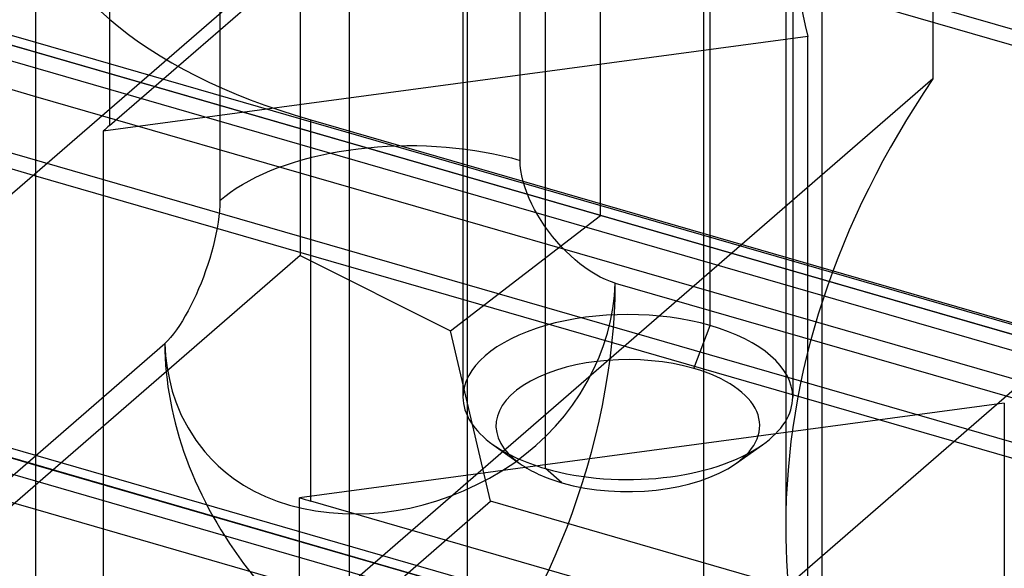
# Model space of a CAD drawing. Header units: millimetres. Extents: x -90 to 88, y -53 to 62.
# Tile 18 of 74: x -36.11 to -27.15, y 21.57 to 26.55. Entities that reach past the tile are written whole.
import ezdxf

# ---------------------------------------------------------------- set-up
doc = ezdxf.new("R2010")
doc.units = ezdxf.units.MM
doc.layers.add('MAIN-1', color=7, linetype='Continuous')
doc.layers.add('MAIN-2', color=7, linetype='Continuous')

msp = doc.modelspace()

# ---------------------------------------------------------------- linework, layer by layer
at = {"layer": 'MAIN-1'}
for p, q in [((-35.9637, 26.3464), (-70.5108, 36.3193)), ((-70.1529, 36.1285), (-35.9637, 26.2589)), ((-35.9637, 25.8548), (-70.5029, 35.8254)), ((-35.9637, 25.1331), (-71.8985, 35.5066)), ((-35.9637, 22.5936), (-73.7608, 33.5047)), ((-73.4029, 33.3139), (-35.9637, 22.5062)), ((-35.9637, 22.102), (-73.7529, 33.0108)), ((-35.9637, 15.088), (-35.9637, 27.8083)), ((-33.4637, 25.643), (-7.4829, 18.143)), ((-33.4637, 22.1789), (-33.4637, 25.643)), ((32.8253, 6.4013), (-30.8275, 24.7763)), ((-33.5665, 16.1472), (-33.5665, 22.2094)), ((-20.4949, 18.4351), (-33.4637, 22.1789))]:
    msp.add_line(p, q, dxfattribs=at)
for centre, start_param, end_param in [((-30.9637, 27.8081), 3.141499, 4.18879), ((-30.9637, 24.344), -2.118304, -2.094395)]:
    msp.add_ellipse(centre, major_axis=(5, 0), ratio=0.5, start_param=start_param, end_param=end_param, dxfattribs=at)
at = {"layer": 'MAIN-2'}
for p, q in [((-31.5596, 25.2763), (-31.5596, 48.659)), ((-34.2917, 48.2929), (-34.2917, 24.9103)), ((-33.5596, 46.9269), (-33.5596, 24.4103)), ((-30.8275, 24.7763), (-30.8275, 41.4906)), ((65.6349, -0.2988), (-62.7349, 36.7584)), ((-71.0485, 36.2427), (58.5485, -1.1687)), ((65.6349, -3.07), (-65.1349, 34.68)), ((62.3849, -3.1133), (-65.9849, 33.9438)), ((-74.2985, 33.4282), (55.2985, -3.9833)), ((-15.2938, 33.3882), (-35.2938, 16.0677)), ((-35.2938, 25.594), (-27.8063, 32.0783)), ((-27.8063, 32.0783), (-27.8063, 26.0162)), ((-28.1513, 31.9264), (-62.6371, 2.0608)), ((62.3849, -5.8846), (-68.3849, 31.8654)), ((-29.8294, 23.7745), (-29.8294, 30.3562)), ((-29.0794, 29.7067), (-29.0794, 23.125)), ((-35.2938, 29.0581), (-35.2938, 25.594)), ((-31.3294, 22.4754), (-31.3294, 29.0572)), ((10.6909, 15.4179), (-35.5755, 28.7738)), ((-29.8887, 15.7486), (-29.8887, 28.739)), ((-29.1432, 28.0042), (-29.1432, 21.942)), ((-33.1137, 27.8081), (-33.1137, 14.8177)), ((-28.8137, 27.8081), (-28.8137, 14.8177)), ((-32.0794, 26.8891), (-32.0794, 23.1249)), ((-32.0387, 13.8867), (-32.0387, 26.8771)), ((8.4916, 13.5132), (-35.9637, 26.3464)), ((-28.9407, 26.4008), (-35.3523, 25.5418)), ((-28.9407, 20.3386), (-28.9407, 26.4008)), ((-35.9637, 26.2589), (8.4159, 13.4477)), ((-27.8063, 26.0162), (-35.2938, 19.5318)), ((8.0659, 13.1446), (-35.9637, 25.8548)), ((-35.3523, 25.5418), (-35.3523, 19.4797)), ((-33.2903, 25.3411), (-33.206, 25.3566)), ((-33.206, 25.3566), (-33.1205, 25.3701)), ((-33.1205, 25.3701), (-33.0338, 25.3817)), ((-33.0338, 25.3817), (-32.9461, 25.3914)), ((-32.9461, 25.3914), (-32.8577, 25.3991)), ((-32.8577, 25.3991), (-32.7687, 25.4048)), ((-32.7687, 25.4048), (-32.6792, 25.4085)), ((-32.6792, 25.4085), (-32.5895, 25.4101)), ((-32.5895, 25.4101), (-32.4998, 25.4098)), ((-32.4998, 25.4098), (-32.4101, 25.4075)), ((-32.4101, 25.4075), (-32.3208, 25.4031)), ((-32.3208, 25.4031), (-32.232, 25.3967)), ((-32.232, 25.3967), (-32.1438, 25.3884)), ((-32.1438, 25.3884), (-32.0564, 25.3781)), ((-32.0564, 25.3781), (-31.9701, 25.3658)), ((-31.9701, 25.3658), (-31.8849, 25.3516)), ((-31.8849, 25.3516), (-31.8012, 25.3356)), ((-33.6862, 25.2365), (-33.611, 25.2609)), ((-33.611, 25.2609), (-33.5336, 25.2837)), ((-33.5336, 25.2837), (-33.4542, 25.3046)), ((-33.4542, 25.3046), (-33.3731, 25.3238)), ((-33.3731, 25.3238), (-33.2903, 25.3411)), ((-31.8012, 25.3356), (-31.7189, 25.3176)), ((-31.7189, 25.3176), (-31.6383, 25.2978)), ((-31.6383, 25.2978), (-31.5596, 25.2763)), ((-31.5579, 25.2302), (-31.5596, 25.2763)), ((-33.8979, 25.1534), (-33.8298, 25.1827)), ((-33.8298, 25.1827), (-33.7592, 25.2104)), ((-33.7592, 25.2104), (-33.6862, 25.2365)), ((-31.5529, 25.183), (-31.5579, 25.2302)), ((-31.5445, 25.1347), (-31.5529, 25.183)), ((7.9465, 12.4574), (-35.9637, 25.1331)), ((-34.0853, 25.0569), (-34.0257, 25.0904)), ((-34.0257, 25.0904), (-33.9632, 25.1226)), ((-33.9632, 25.1226), (-33.8979, 25.1534)), ((-31.5327, 25.0852), (-31.5445, 25.1347)), ((-31.5176, 25.0346), (-31.5327, 25.0852)), ((-34.195, 24.9859), (-34.1417, 25.022)), ((-34.1417, 25.022), (-34.0853, 25.0569)), ((-31.4991, 24.9828), (-31.5176, 25.0346)), ((-34.2917, 24.9103), (-34.2926, 24.8644)), ((-34.2917, 24.9103), (-34.245, 24.9486)), ((-34.245, 24.9486), (-34.195, 24.9859)), ((-31.4773, 24.93), (-31.4991, 24.9828)), ((-31.4535, 24.8784), (-31.4773, 24.93)), ((-34.2955, 24.8166), (-34.3004, 24.7668)), ((-34.2926, 24.8644), (-34.2955, 24.8166)), ((-31.4277, 24.8284), (-31.4535, 24.8784)), ((-31.3997, 24.7789), (-31.4277, 24.8284)), ((-34.3004, 24.7668), (-34.3072, 24.715)), ((-32.1936, 23.7272), (-30.8275, 24.7763)), ((-31.3693, 24.7295), (-31.3997, 24.7789)), ((-31.3366, 24.6806), (-31.3693, 24.7295)), ((-34.3159, 24.6613), (-34.3266, 24.6056)), ((-34.3072, 24.715), (-34.3159, 24.6613)), ((-31.3016, 24.6323), (-31.3366, 24.6806)), ((-31.2644, 24.5847), (-31.3016, 24.6323)), ((-34.339, 24.5491), (-34.3523, 24.4946)), ((-34.3266, 24.6056), (-34.339, 24.5491)), ((-31.2254, 24.5381), (-31.2644, 24.5847)), ((-34.3523, 24.4946), (-34.367, 24.4398)), ((-31.1852, 24.4933), (-31.2254, 24.5381)), ((-31.1442, 24.4508), (-31.1852, 24.4933)), ((-33.5596, 24.4103), (-54.3096, 6.4402)), ((-34.3832, 24.3846), (-34.401, 24.3287)), ((-34.367, 24.4398), (-34.3832, 24.3846)), ((-33.5596, 24.4103), (-32.1936, 23.7272)), ((-31.1024, 24.4107), (-31.1442, 24.4508)), ((-31.0597, 24.3728), (-31.1024, 24.4107)), ((-31.0162, 24.3371), (-31.0597, 24.3728)), ((-34.401, 24.3287), (-34.4202, 24.2722)), ((-30.9704, 24.3027), (-31.0162, 24.3371)), ((-30.9228, 24.27), (-30.9704, 24.3027)), ((-34.4407, 24.216), (-34.462, 24.1609)), ((-34.4202, 24.2722), (-34.4407, 24.216)), ((-30.8762, 24.2412), (-30.9228, 24.27)), ((-30.83, 24.2159), (-30.8762, 24.2412)), ((-30.7842, 24.1939), (-30.83, 24.2159)), ((-30.7387, 24.1754), (-30.7842, 24.1939)), ((-34.4841, 24.1072), (-34.5069, 24.0551)), ((-34.462, 24.1609), (-34.4841, 24.1072)), ((-30.6936, 24.1603), (-30.7387, 24.1754)), ((-30.7009, 24.0448), (-30.6936, 24.1603)), ((-30.6936, 24.1603), (76.6936, -6.8397)), ((-34.5069, 24.0551), (-34.5304, 24.0044)), ((-30.7156, 23.9303), (-30.7009, 24.0448)), ((-34.5545, 23.9556), (-34.5793, 23.9082)), ((-34.5304, 24.0044), (-34.5545, 23.9556)), ((-30.7372, 23.8169), (-30.7156, 23.9303)), ((-34.6052, 23.8617), (-34.632, 23.8164)), ((-34.5793, 23.9082), (-34.6052, 23.8617)), ((-34.6589, 23.7741), (-34.6856, 23.7351)), ((-34.632, 23.8164), (-34.6589, 23.7741)), ((-30.7656, 23.705), (-30.7372, 23.8169)), ((-29.9794, 23.3847), (-29.8294, 23.7745)), ((-34.7388, 23.6667), (-34.7653, 23.6374)), ((-34.7123, 23.6993), (-34.7388, 23.6667)), ((-34.6856, 23.7351), (-34.7123, 23.6993)), ((-31.8275, 22.1782), (-32.1936, 23.7272)), ((-30.8005, 23.5946), (-30.7656, 23.705)), ((-79.2917, -14.9269), (-34.7917, 23.6112)), ((-34.7653, 23.6374), (-34.7917, 23.6112)), ((-34.7917, 23.6112), (-34.7846, 23.4994)), ((-30.8416, 23.4862), (-30.8005, 23.5946)), ((-34.7846, 23.4994), (-34.7708, 23.39)), ((-30.8915, 23.3739), (-30.8416, 23.4862)), ((-34.7708, 23.39), (-34.7505, 23.2834)), ((-30.9491, 23.262), (-30.8915, 23.3739)), ((-34.7505, 23.2834), (-34.7238, 23.1799)), ((-31.0126, 23.1546), (-30.9491, 23.262)), ((-34.7238, 23.1799), (-34.691, 23.0802)), ((-31.0818, 23.0519), (-31.0126, 23.1546)), ((-34.691, 23.0802), (-34.6417, 22.9615)), ((-27.1549, 23.0684), (-33.5665, 22.2094)), ((-31.1565, 22.9538), (-31.0818, 23.0519)), ((-27.1549, 23.0684), (-27.1549, 20.3577)), ((-34.6417, 22.9615), (-34.5807, 22.8447)), ((-31.2365, 22.8605), (-31.1565, 22.9538)), ((-34.5807, 22.8447), (-34.5088, 22.7327)), ((-31.3224, 22.7714), (-31.2365, 22.8605)), ((-31.4168, 22.6837), (-31.3224, 22.7714)), ((-34.5088, 22.7327), (-34.4281, 22.6285)), ((-31.8041, 22.6919), (-31.5591, 22.5187)), ((-31.5153, 22.6019), (-31.4168, 22.6837)), ((-29.5996, 22.5187), (-29.3546, 22.6919)), ((7.9465, 9.9178), (-35.9637, 22.5936)), ((-34.4281, 22.6285), (-34.3682, 22.5618)), ((-31.6182, 22.5254), (-31.5153, 22.6019)), ((-35.9637, 22.5062), (7.9465, 9.8304)), ((-34.3682, 22.5618), (-34.3057, 22.5)), ((-34.3057, 22.5), (-34.2411, 22.4432)), ((-31.7256, 22.4544), (-31.6182, 22.5254)), ((-34.2411, 22.4432), (-34.169, 22.3871)), ((-31.8374, 22.3888), (-31.7256, 22.4544)), ((-31.1794, 22.3455), (-31.3294, 22.4754)), ((-34.169, 22.3871), (-34.0762, 22.3247)), ((-34.0762, 22.3247), (-33.9784, 22.2691)), ((-32.0736, 22.2741), (-31.9537, 22.3287)), ((-31.9537, 22.3287), (-31.8374, 22.3888)), ((-33.9784, 22.2691), (-33.876, 22.2202)), ((-33.876, 22.2202), (-33.7693, 22.178)), ((-32.3178, 22.1823), (-32.1952, 22.2251)), ((-32.1952, 22.2251), (-32.0736, 22.2741)), ((-52.5775, 4.2082), (-31.8275, 22.1782)), ((-33.7693, 22.178), (-33.6584, 22.1426)), ((-33.6584, 22.1426), (-33.5443, 22.114)), ((-32.5642, 22.116), (-32.4407, 22.1459)), ((-32.4407, 22.1459), (-32.3178, 22.1823)), ((31.8253, 3.8032), (-31.8275, 22.1782)), ((7.9465, 9.4263), (-35.9637, 22.102)), ((-33.5443, 22.114), (-33.4215, 22.091)), ((-33.4215, 22.091), (-33.2981, 22.0749)), ((-33.2981, 22.0749), (-33.1749, 22.0657)), ((-33.1749, 22.0657), (-33.0523, 22.063)), ((-33.0523, 22.063), (-32.9305, 22.0667)), ((-32.9305, 22.0667), (-32.8103, 22.0764)), ((-32.8103, 22.0764), (-32.688, 22.0928)), ((-32.688, 22.0928), (-32.5642, 22.116))]:
    msp.add_line(p, q, dxfattribs=at)
for centre, major_axis, ratio, start_param, end_param in [((-3.6432, 28.0042), (-25.5, 0), 0.5, -0.000019, 0.126089), ((-3.6432, 21.942), (-25.5, 0), 0.5, -0.325244, -0.000019), ((-30.9637, 24.344), (5, 0), 0.5, 2.617994, 2.641903), ((-3.6432, 18.4779), (-24, 0), 0.5, -0.615585, 0.963767), ((-32.1936, 22.8612), (-0.8321, -2.8823), 0.433013, 0.588003, 2.158799), ((-30.5794, 23.1249), (1.5, 0), 0.5, 1.047198, 3.141624), ((-30.5794, 23.1249), (1.5, 0), 0.5, 0.000031, 1.047198), ((-32.1936, 22.8612), (-1.964, 2.2678), 0.75, 0.713724, 2.284521), ((-30.5794, 22.8651), (1.2, 0), 0.5, 1.047198, 3.757169), ((-30.5794, 22.8651), (1.2, 0), 0.5, -0.615583, 1.047198), ((-30.5794, 23.1249), (1.5, 0), 0.5, -3.141561, -2.526016), ((-30.5794, 23.1249), (1.5, 0), 0.5, -0.615583, 0.000031), ((-30.5794, 23.1249), (1.5, 0), 0.5, -2.526016, -2.094395), ((-30.5794, 23.1249), (1.5, 0), 0.5, -2.094395, -0.615583), ((-30.5794, 22.8651), (1.2, 0), 0.5, -2.526016, -2.094395), ((-30.5794, 22.8651), (1.2, 0), 0.5, -2.094395, -0.615583), ((-3.6432, 21.942), (-25.5, 0), 0.5, -0.000019, 0.126089)]:
    msp.add_ellipse(centre, major_axis=major_axis, ratio=ratio, start_param=start_param, end_param=end_param, dxfattribs=at)

doc.saveas('drawing.dxf')
